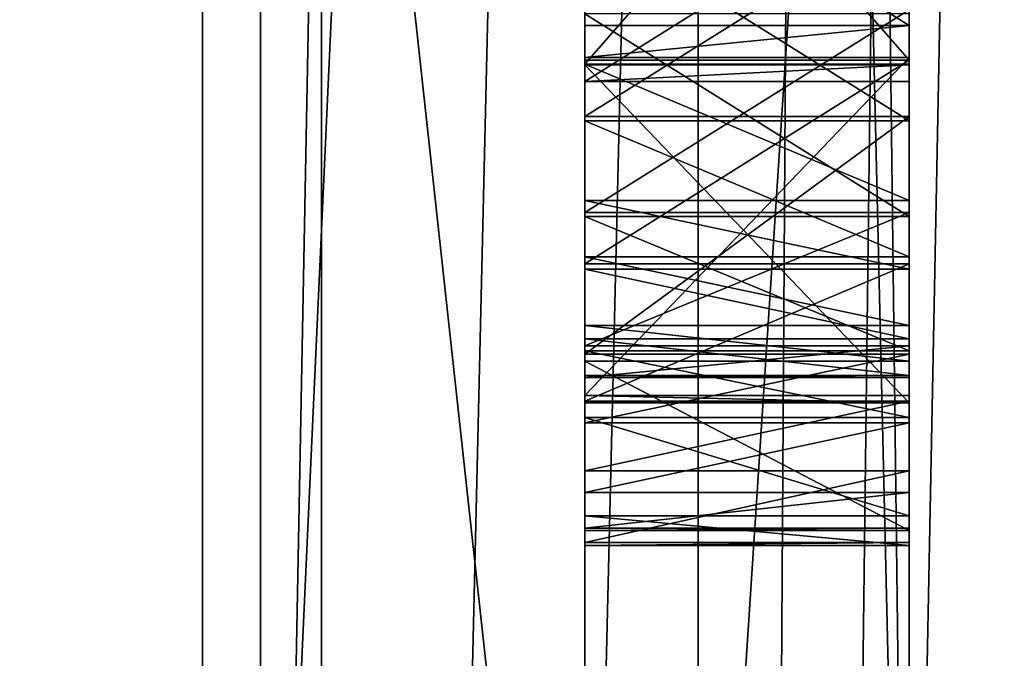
# Model space of a CAD drawing. Header units: millimetres. Extents: x -75 to 0, y -130 to 133.
# Tile 101 of 121: x -31.774 to -31.471, y 40.281 to 40.477. Entities that reach past the tile are written whole.
import ezdxf

# ---------------------------------------------------------------- set-up
doc = ezdxf.new("R2010")
doc.units = ezdxf.units.MM
doc.header["$LTSCALE"] = 65.185185
for name, color, linetype in [('23', 7, 'CONTINUOUS'), ('25', 7, 'CONTINUOUS'), ('267', 7, 'CONTINUOUS'), ('268', 7, 'CONTINUOUS'), ('269', 7, 'CONTINUOUS'), ('270', 7, 'CONTINUOUS'), ('271', 7, 'CONTINUOUS'), ('272', 7, 'CONTINUOUS'), ('273', 7, 'CONTINUOUS'), ('274', 7, 'CONTINUOUS'), ('275', 7, 'CONTINUOUS'), ('276', 7, 'CONTINUOUS'), ('277', 7, 'CONTINUOUS'), ('282', 7, 'CONTINUOUS'), ('283', 7, 'CONTINUOUS'), ('284', 7, 'CONTINUOUS'), ('285', 7, 'CONTINUOUS'), ('286', 7, 'CONTINUOUS'), ('287', 7, 'CONTINUOUS'), ('288', 7, 'CONTINUOUS'), ('289', 7, 'CONTINUOUS'), ('29', 7, 'CONTINUOUS'), ('290', 7, 'CONTINUOUS'), ('291', 7, 'CONTINUOUS'), ('292', 7, 'CONTINUOUS'), ('303', 7, 'CONTINUOUS'), ('304', 7, 'CONTINUOUS'), ('305', 7, 'CONTINUOUS'), ('306', 7, 'CONTINUOUS'), ('307', 7, 'CONTINUOUS'), ('308', 7, 'CONTINUOUS'), ('309', 7, 'CONTINUOUS'), ('31', 7, 'CONTINUOUS'), ('310', 7, 'CONTINUOUS'), ('311', 7, 'CONTINUOUS'), ('321', 7, 'CONTINUOUS'), ('323', 7, 'CONTINUOUS'), ('328', 7, 'CONTINUOUS'), ('329', 7, 'CONTINUOUS'), ('33', 7, 'CONTINUOUS'), ('336', 7, 'CONTINUOUS'), ('34', 7, 'CONTINUOUS'), ('340', 7, 'CONTINUOUS'), ('35', 7, 'CONTINUOUS'), ('36', 7, 'CONTINUOUS'), ('37', 7, 'CONTINUOUS'), ('38', 7, 'CONTINUOUS'), ('39', 7, 'CONTINUOUS'), ('40', 7, 'CONTINUOUS'), ('43', 7, 'CONTINUOUS'), ('44', 7, 'CONTINUOUS'), ('48', 7, 'CONTINUOUS'), ('53', 7, 'CONTINUOUS'), ('54', 7, 'CONTINUOUS'), ('55', 7, 'CONTINUOUS'), ('56', 7, 'CONTINUOUS'), ('57', 7, 'CONTINUOUS'), ('58', 7, 'CONTINUOUS'), ('59', 7, 'CONTINUOUS')]:
    doc.layers.add(name, color=color, linetype=linetype)

msp = doc.modelspace()

# ---------------------------------------------------------------- linework, layer by layer
at = {"layer": '23', "linetype": 'CONTINUOUS'}
for points in [[(-31.5, 45.20629, -19.46579), (-31.5, 40, -20.15), (-31.5, 41.4706, -19.82789), (-31.5, 45.20629, -19.46579)], [(-31.5, 40, 20.15), (-31.5, 45.20628, 19.46579), (-31.5, 41.4706, 19.82789), (-31.5, 40, 20.15)], [(-31.5, 40, -18.5), (-31.5, 44.78957, -17.86926), (-31.5, 41.0462, -18.74853), (-31.5, 40, -18.5)], [(-31.5, 44.78957, 17.86926), (-31.5, 40, 18.5), (-31.5, 41.0462, 18.74853), (-31.5, 44.78957, 17.86926)], [(-31.5, 41.4706, -19.82789), (-31.5, 40, -20.15), (-31.5, 36.04793, -19.48561), (-31.5, 41.4706, -19.82789)], [(-31.5, 36.04793, 19.48561), (-31.5, 40, 20.15), (-31.5, 41.4706, 19.82789), (-31.5, 36.04793, 19.48561)], [(-31.5, 35.98747, -18.34398), (-31.5, 40, -18.5), (-31.5, 41.0462, -18.74853), (-31.5, 35.98747, -18.34398)], [(-31.5, 41.0462, 18.74853), (-31.5, 40, 18.5), (-31.5, 35.98747, 18.34398), (-31.5, 41.0462, 18.74853)]]:
    msp.add_3dface(points, dxfattribs=at)
at = {"layer": '25', "linetype": 'CONTINUOUS'}
for points in [[(-31.3, 40, -20.35), (-31.5, 50.0683, -17.45428), (-31.3, 50.175, -17.62362), (-31.3, 40, -20.35)], [(-31.5, 45.20628, 19.46579), (-31.5, 40, 20.15), (-31.3, 50.175, 17.62362), (-31.5, 45.20628, 19.46579)], [(-31.5, 40, 20.15), (-31.44142, 40, 20.29142), (-31.3, 50.175, 17.62362), (-31.5, 40, 20.15)], [(-31.5, 45.20629, -19.46579), (-31.5, 50.0683, -17.45428), (-31.3, 40, -20.35), (-31.5, 45.20629, -19.46579)], [(-31.5, 40, -20.15), (-31.5, 45.20629, -19.46579), (-31.44142, 40, -20.29142), (-31.5, 40, -20.15)], [(-31.5, 45.20629, -19.46579), (-31.3, 40, -20.35), (-31.44142, 40, -20.29142), (-31.5, 45.20629, -19.46579)]]:
    msp.add_3dface(points, dxfattribs=at)
at = {"layer": '267', "linetype": 'CONTINUOUS'}
for points in [[(-31.5, 40.5099, 16.68265), (-31.5, 40.44742, 16.68448), (-31.6, 40.44742, 16.68448), (-31.5, 40.5099, 16.68265)], [(-31.6, 40.5099, 16.68265), (-31.5, 40.5099, 16.68265), (-31.6, 40.44742, 16.68448), (-31.6, 40.5099, 16.68265)]]:
    msp.add_3dface(points, dxfattribs=at)
at = {"layer": '268', "linetype": 'CONTINUOUS'}
for points in [[(-31.5, 40.44742, 16.68448), (-31.5, 40.37423, 16.67598), (-31.6, 40.37423, 16.67598), (-31.5, 40.44742, 16.68448)], [(-31.6, 40.44742, 16.68448), (-31.5, 40.44742, 16.68448), (-31.6, 40.37423, 16.67598), (-31.6, 40.44742, 16.68448)]]:
    msp.add_3dface(points, dxfattribs=at)
at = {"layer": '269', "linetype": 'CONTINUOUS'}
for points in [[(-31.5, 40.37423, 16.67598), (-31.5, 40.35309, 16.66596), (-31.6, 40.35309, 16.66596), (-31.5, 40.37423, 16.67598)], [(-31.6, 40.37423, 16.67598), (-31.5, 40.37423, 16.67598), (-31.6, 40.35309, 16.66596), (-31.6, 40.37423, 16.67598)]]:
    msp.add_3dface(points, dxfattribs=at)
at = {"layer": '270', "linetype": 'CONTINUOUS'}
for points in [[(-31.5, 40.35309, 16.66596), (-31.5, 40.33164, 16.6453), (-31.6, 40.33164, 16.6453), (-31.5, 40.35309, 16.66596)], [(-31.6, 40.35309, 16.66596), (-31.5, 40.35309, 16.66596), (-31.6, 40.33164, 16.6453), (-31.6, 40.35309, 16.66596)]]:
    msp.add_3dface(points, dxfattribs=at)
at = {"layer": '271', "linetype": 'CONTINUOUS'}
for points in [[(-31.5, 40.33164, 16.6453), (-31.5, 40.32061, 16.62434), (-31.6, 40.32061, 16.62434), (-31.5, 40.33164, 16.6453)], [(-31.6, 40.33164, 16.6453), (-31.5, 40.33164, 16.6453), (-31.6, 40.32061, 16.62434), (-31.6, 40.33164, 16.6453)]]:
    msp.add_3dface(points, dxfattribs=at)
at = {"layer": '272', "linetype": 'CONTINUOUS'}
for points in [[(-31.5, 40.32061, 16.62434), (-31.5, 40.31998, 16.60307), (-31.6, 40.31998, 16.60307), (-31.5, 40.32061, 16.62434)], [(-31.6, 40.32061, 16.62434), (-31.5, 40.32061, 16.62434), (-31.6, 40.31998, 16.60307), (-31.6, 40.32061, 16.62434)]]:
    msp.add_3dface(points, dxfattribs=at)
at = {"layer": '273', "linetype": 'CONTINUOUS'}
for points in [[(-31.5, 40.31998, 16.60307), (-31.5, 40.37205, 16.60155), (-31.6, 40.37205, 16.60155), (-31.5, 40.31998, 16.60307)], [(-31.6, 40.31998, 16.60307), (-31.5, 40.31998, 16.60307), (-31.6, 40.37205, 16.60155), (-31.6, 40.31998, 16.60307)]]:
    msp.add_3dface(points, dxfattribs=at)
at = {"layer": '274', "linetype": 'CONTINUOUS'}
for points in [[(-31.5, 40.37205, 16.60155), (-31.5, 40.38308, 16.62251), (-31.6, 40.38308, 16.62251), (-31.5, 40.37205, 16.60155)], [(-31.6, 40.37205, 16.60155), (-31.5, 40.37205, 16.60155), (-31.6, 40.38308, 16.62251), (-31.6, 40.37205, 16.60155)]]:
    msp.add_3dface(points, dxfattribs=at)
at = {"layer": '275', "linetype": 'CONTINUOUS'}
for points in [[(-31.5, 40.38308, 16.62251), (-31.5, 40.40422, 16.63253), (-31.6, 40.40422, 16.63253), (-31.5, 40.38308, 16.62251)], [(-31.6, 40.38308, 16.62251), (-31.5, 40.38308, 16.62251), (-31.6, 40.40422, 16.63253), (-31.6, 40.38308, 16.62251)]]:
    msp.add_3dface(points, dxfattribs=at)
at = {"layer": '276', "linetype": 'CONTINUOUS'}
for points in [[(-31.5, 40.40422, 16.63253), (-31.5, 40.44618, 16.64194), (-31.6, 40.44618, 16.64194), (-31.5, 40.40422, 16.63253)], [(-31.6, 40.40422, 16.63253), (-31.5, 40.40422, 16.63253), (-31.6, 40.44618, 16.64194), (-31.6, 40.40422, 16.63253)]]:
    msp.add_3dface(points, dxfattribs=at)
at = {"layer": '277', "linetype": 'CONTINUOUS'}
for points in [[(-31.5, 40.44618, 16.64194), (-31.5, 40.50865, 16.64011), (-31.6, 40.50865, 16.64011), (-31.5, 40.44618, 16.64194)], [(-31.6, 40.44618, 16.64194), (-31.5, 40.44618, 16.64194), (-31.6, 40.50865, 16.64011), (-31.6, 40.44618, 16.64194)]]:
    msp.add_3dface(points, dxfattribs=at)
at = {"layer": '282', "linetype": 'CONTINUOUS'}
for points in [[(-31.5, 40.57935, 16.56354), (-31.5, 40.46482, 16.5669), (-31.6, 40.57935, 16.56354), (-31.5, 40.57935, 16.56354)], [(-31.6, 40.57935, 16.56354), (-31.5, 40.46482, 16.5669), (-31.6, 40.46482, 16.5669), (-31.6, 40.57935, 16.56354)]]:
    msp.add_3dface(points, dxfattribs=at)
at = {"layer": '283', "linetype": 'CONTINUOUS'}
for points in [[(-31.5, 40.46482, 16.5669), (-31.5, 40.40204, 16.5581), (-31.6, 40.40204, 16.5581), (-31.5, 40.46482, 16.5669)], [(-31.6, 40.46482, 16.5669), (-31.5, 40.46482, 16.5669), (-31.6, 40.40204, 16.5581), (-31.6, 40.46482, 16.5669)]]:
    msp.add_3dface(points, dxfattribs=at)
at = {"layer": '284', "linetype": 'CONTINUOUS'}
for points in [[(-31.5, 40.40204, 16.5581), (-31.5, 40.35976, 16.53805), (-31.6, 40.35976, 16.53805), (-31.5, 40.40204, 16.5581)], [(-31.6, 40.40204, 16.5581), (-31.5, 40.40204, 16.5581), (-31.6, 40.35976, 16.53805), (-31.6, 40.40204, 16.5581)]]:
    msp.add_3dface(points, dxfattribs=at)
at = {"layer": '285', "linetype": 'CONTINUOUS'}
for points in [[(-31.5, 40.35976, 16.53805), (-31.5, 40.33832, 16.51739), (-31.6, 40.33832, 16.51739), (-31.5, 40.35976, 16.53805)], [(-31.6, 40.35976, 16.53805), (-31.5, 40.35976, 16.53805), (-31.6, 40.33832, 16.51739), (-31.6, 40.35976, 16.53805)]]:
    msp.add_3dface(points, dxfattribs=at)
at = {"layer": '286', "linetype": 'CONTINUOUS'}
for points in [[(-31.5, 40.33832, 16.51739), (-31.5, 40.31624, 16.47547), (-31.6, 40.31624, 16.47547), (-31.5, 40.33832, 16.51739)], [(-31.6, 40.33832, 16.51739), (-31.5, 40.33832, 16.51739), (-31.6, 40.31624, 16.47547), (-31.6, 40.33832, 16.51739)]]:
    msp.add_3dface(points, dxfattribs=at)
at = {"layer": '287', "linetype": 'CONTINUOUS'}
for points in [[(-31.5, 40.31624, 16.47547), (-31.5, 40.31531, 16.44357), (-31.6, 40.31531, 16.44357), (-31.5, 40.31624, 16.47547)], [(-31.6, 40.31624, 16.47547), (-31.5, 40.31624, 16.47547), (-31.6, 40.31531, 16.44357), (-31.6, 40.31624, 16.47547)]]:
    msp.add_3dface(points, dxfattribs=at)
at = {"layer": '288', "linetype": 'CONTINUOUS'}
for points in [[(-31.5, 40.31531, 16.44357), (-31.5, 40.32447, 16.40073), (-31.6, 40.32447, 16.40073), (-31.5, 40.31531, 16.44357)], [(-31.6, 40.31531, 16.44357), (-31.5, 40.31531, 16.44357), (-31.6, 40.32447, 16.40073), (-31.6, 40.31531, 16.44357)]]:
    msp.add_3dface(points, dxfattribs=at)
at = {"layer": '289', "linetype": 'CONTINUOUS'}
for points in [[(-31.5, 40.32447, 16.40073), (-31.5, 40.35478, 16.36791), (-31.6, 40.35478, 16.36791), (-31.5, 40.32447, 16.40073)], [(-31.6, 40.32447, 16.40073), (-31.5, 40.32447, 16.40073), (-31.6, 40.35478, 16.36791), (-31.6, 40.32447, 16.40073)]]:
    msp.add_3dface(points, dxfattribs=at)
at = {"layer": '29', "linetype": 'CONTINUOUS'}
for points in [[(-31.5, 44.78957, -17.86926), (-31.5, 40, -18.5), (-30.79999, 44.60966, -17.19276), (-31.5, 44.78957, -17.86926)], [(-31.5, 40, 18.5), (-31.5, 44.78957, 17.86926), (-30.8, 40, 17.8), (-31.5, 40, 18.5)], [(-31.5, 44.78957, 17.86926), (-30.79999, 44.60965, 17.19276), (-30.8, 40, 17.8), (-31.5, 44.78957, 17.86926)], [(-31.5, 40, -18.5), (-30.8, 40, -17.8), (-30.79999, 44.60966, -17.19276), (-31.5, 40, -18.5)]]:
    msp.add_3dface(points, dxfattribs=at)
at = {"layer": '290', "linetype": 'CONTINUOUS'}
for points in [[(-31.5, 40.35478, 16.36791), (-31.5, 40.37529, 16.35667), (-31.6, 40.37529, 16.35667), (-31.5, 40.35478, 16.36791)], [(-31.6, 40.35478, 16.36791), (-31.5, 40.35478, 16.36791), (-31.6, 40.37529, 16.35667), (-31.6, 40.35478, 16.36791)]]:
    msp.add_3dface(points, dxfattribs=at)
at = {"layer": '291', "linetype": 'CONTINUOUS'}
for points in [[(-31.5, 40.37529, 16.35667), (-31.5, 40.41662, 16.34481), (-31.6, 40.41662, 16.34481), (-31.5, 40.37529, 16.35667)], [(-31.6, 40.37529, 16.35667), (-31.5, 40.37529, 16.35667), (-31.6, 40.41662, 16.34481), (-31.6, 40.37529, 16.35667)]]:
    msp.add_3dface(points, dxfattribs=at)
at = {"layer": '292', "linetype": 'CONTINUOUS'}
for points in [[(-31.5, 40.41662, 16.34481), (-31.5, 40.4791, 16.34298), (-31.6, 40.4791, 16.34298), (-31.5, 40.41662, 16.34481)], [(-31.6, 40.41662, 16.34481), (-31.5, 40.41662, 16.34481), (-31.6, 40.4791, 16.34298), (-31.6, 40.41662, 16.34481)]]:
    msp.add_3dface(points, dxfattribs=at)
at = {"layer": '303', "linetype": 'CONTINUOUS'}
for points in [[(-31.6, 40.48035, 16.38551), (-31.5, 40.48035, 16.38551), (-31.6, 40.41787, 16.38735), (-31.6, 40.48035, 16.38551)], [(-31.6, 40.41787, 16.38735), (-31.5, 40.48035, 16.38551), (-31.5, 40.41787, 16.38735), (-31.6, 40.41787, 16.38735)]]:
    msp.add_3dface(points, dxfattribs=at)
at = {"layer": '304', "linetype": 'CONTINUOUS'}
for points in [[(-31.6, 40.41787, 16.38735), (-31.5, 40.41787, 16.38735), (-31.6, 40.37685, 16.40983), (-31.6, 40.41787, 16.38735)], [(-31.6, 40.37685, 16.40983), (-31.5, 40.41787, 16.38735), (-31.5, 40.37685, 16.40983), (-31.6, 40.37685, 16.40983)]]:
    msp.add_3dface(points, dxfattribs=at)
at = {"layer": '305', "linetype": 'CONTINUOUS'}
for points in [[(-31.6, 40.37685, 16.40983), (-31.5, 40.37685, 16.40983), (-31.6, 40.36706, 16.43141), (-31.6, 40.37685, 16.40983)], [(-31.6, 40.36706, 16.43141), (-31.5, 40.37685, 16.40983), (-31.5, 40.36706, 16.43141), (-31.6, 40.36706, 16.43141)]]:
    msp.add_3dface(points, dxfattribs=at)
at = {"layer": '306', "linetype": 'CONTINUOUS'}
for points in [[(-31.6, 40.36706, 16.43141), (-31.5, 40.36706, 16.43141), (-31.6, 40.36768, 16.45267), (-31.6, 40.36706, 16.43141)], [(-31.6, 40.36768, 16.45267), (-31.5, 40.36706, 16.43141), (-31.5, 40.36768, 16.45267), (-31.6, 40.36768, 16.45267)]]:
    msp.add_3dface(points, dxfattribs=at)
at = {"layer": '307', "linetype": 'CONTINUOUS'}
for points in [[(-31.6, 40.36768, 16.45267), (-31.5, 40.36768, 16.45267), (-31.6, 40.37903, 16.48427), (-31.6, 40.36768, 16.45267)], [(-31.6, 40.37903, 16.48427), (-31.5, 40.36768, 16.45267), (-31.5, 40.37903, 16.48427), (-31.6, 40.37903, 16.48427)]]:
    msp.add_3dface(points, dxfattribs=at)
at = {"layer": '308', "linetype": 'CONTINUOUS'}
for points in [[(-31.6, 40.37903, 16.48427), (-31.5, 40.37903, 16.48427), (-31.6, 40.40048, 16.50493), (-31.6, 40.37903, 16.48427)], [(-31.6, 40.40048, 16.50493), (-31.5, 40.37903, 16.48427), (-31.5, 40.40048, 16.50493), (-31.6, 40.40048, 16.50493)]]:
    msp.add_3dface(points, dxfattribs=at)
at = {"layer": '309', "linetype": 'CONTINUOUS'}
for points in [[(-31.6, 40.40048, 16.50493), (-31.5, 40.40048, 16.50493), (-31.6, 40.42161, 16.51495), (-31.6, 40.40048, 16.50493)], [(-31.6, 40.42161, 16.51495), (-31.5, 40.40048, 16.50493), (-31.5, 40.42161, 16.51495), (-31.6, 40.42161, 16.51495)]]:
    msp.add_3dface(points, dxfattribs=at)
at = {"layer": '31', "linetype": 'CONTINUOUS'}
for points in [[(-41.5, 40, -16.77051), (-41.5, 48.38539, -14.52362), (-31.71787, 48.56057, -18.1655), (-41.5, 40, -16.77051)], [(-31.71787, 38.74756, -20.04246), (-41.5, 40, -16.77051), (-31.71787, 48.56057, -18.1655), (-31.71787, 38.74756, -20.04246)]]:
    msp.add_3dface(points, dxfattribs=at)
at = {"layer": '310', "linetype": 'CONTINUOUS'}
for points in [[(-31.6, 40.42161, 16.51495), (-31.5, 40.42161, 16.51495), (-31.6, 40.46357, 16.52436), (-31.6, 40.42161, 16.51495)], [(-31.6, 40.46357, 16.52436), (-31.5, 40.42161, 16.51495), (-31.5, 40.46357, 16.52436), (-31.6, 40.46357, 16.52436)]]:
    msp.add_3dface(points, dxfattribs=at)
at = {"layer": '311', "linetype": 'CONTINUOUS'}
for points in [[(-31.5, 40.57811, 16.52101), (-31.6, 40.57811, 16.52101), (-31.6, 40.46357, 16.52436), (-31.5, 40.57811, 16.52101)], [(-31.5, 40.57811, 16.52101), (-31.6, 40.46357, 16.52436), (-31.5, 40.46357, 16.52436), (-31.5, 40.57811, 16.52101)]]:
    msp.add_3dface(points, dxfattribs=at)
at = {"layer": '321', "linetype": 'CONTINUOUS'}
for points in [[(-32.45359, 47.8134, -13.5332), (-32.45359, 40, -15.62679), (-31.6, 48.05981, -13.96), (-32.45359, 47.8134, -13.5332)], [(-31.6, 48.05981, -13.96), (-32.45359, 40, -15.62679), (-31.6, 40, -16.11962), (-31.6, 48.05981, -13.96)]]:
    msp.add_3dface(points, dxfattribs=at)
at = {"layer": '323', "linetype": 'CONTINUOUS'}
for points in [[(-31.6, 40, 16.11962), (-32.45359, 47.8134, 13.5332), (-31.6, 48.05981, 13.96), (-31.6, 40, 16.11962)], [(-32.45359, 40, 15.62679), (-32.45359, 47.8134, 13.5332), (-31.6, 40, 16.11962), (-32.45359, 40, 15.62679)]]:
    msp.add_3dface(points, dxfattribs=at)
at = {"layer": '328', "linetype": 'CONTINUOUS'}
for points in [[(-31.5, 44.21836, -15.73726), (-31.6, 48.05981, -13.96), (-31.6, 40, -16.11962), (-31.5, 44.21836, -15.73726)], [(-31.5, 40, -16.29282), (-31.5, 44.21836, -15.73726), (-31.6, 40, -16.11962), (-31.5, 40, -16.29282)]]:
    msp.add_3dface(points, dxfattribs=at)
at = {"layer": '329', "linetype": 'CONTINUOUS'}
for points in [[(-31.5, 44.21836, 15.73726), (-31.5, 40, 16.29282), (-31.6, 48.05981, 13.96), (-31.5, 44.21836, 15.73726)], [(-31.5, 40, 16.29282), (-31.6, 40, 16.11962), (-31.6, 48.05981, 13.96), (-31.5, 40, 16.29282)]]:
    msp.add_3dface(points, dxfattribs=at)
at = {"layer": '33', "linetype": 'CONTINUOUS'}
for points in [[(-41.5, 48.38539, 14.52362), (-41.5, 40, 16.77051), (-31.71787, 48.56057, 18.1655), (-41.5, 48.38539, 14.52362)], [(-31.71787, 48.56057, 18.1655), (-41.5, 40, 16.77051), (-31.71787, 38.74756, 20.04246), (-31.71787, 48.56057, 18.1655)]]:
    msp.add_3dface(points, dxfattribs=at)
at = {"layer": '336', "linetype": 'CONTINUOUS'}
for points in [[(-31.5, 40.57624, 16.4572), (-31.5, 40.57811, 16.52101), (-31.5, 40.46357, 16.52436), (-31.5, 40.57624, 16.4572)], [(-31.5, 40.5652, 16.43624), (-31.5, 40.57624, 16.4572), (-31.5, 40.46357, 16.52436), (-31.5, 40.5652, 16.43624)], [(-31.5, 40.53303, 16.40526), (-31.5, 40.5652, 16.43624), (-31.5, 40.46357, 16.52436), (-31.5, 40.53303, 16.40526)], [(-31.5, 40.48035, 16.38551), (-31.5, 40.53303, 16.40526), (-31.5, 40.46357, 16.52436), (-31.5, 40.48035, 16.38551)], [(-31.5, 40.41787, 16.38735), (-31.5, 40.48035, 16.38551), (-31.5, 40.42161, 16.51495), (-31.5, 40.41787, 16.38735)], [(-31.5, 40.42161, 16.51495), (-31.5, 40.48035, 16.38551), (-31.5, 40.46357, 16.52436), (-31.5, 40.42161, 16.51495)], [(-31.5, 40.40048, 16.50493), (-31.5, 40.41787, 16.38735), (-31.5, 40.42161, 16.51495), (-31.5, 40.40048, 16.50493)], [(-31.5, 40.37685, 16.40983), (-31.5, 40.41787, 16.38735), (-31.5, 40.37903, 16.48427), (-31.5, 40.37685, 16.40983)], [(-31.5, 40.37903, 16.48427), (-31.5, 40.41787, 16.38735), (-31.5, 40.40048, 16.50493), (-31.5, 40.37903, 16.48427)], [(-31.5, 40.36768, 16.45267), (-31.5, 40.37685, 16.40983), (-31.5, 40.37903, 16.48427), (-31.5, 40.36768, 16.45267)], [(-31.5, 40.36706, 16.43141), (-31.5, 40.37685, 16.40983), (-31.5, 40.36768, 16.45267), (-31.5, 40.36706, 16.43141)]]:
    msp.add_3dface(points, dxfattribs=at)
at = {"layer": '34', "linetype": 'CONTINUOUS'}
for points in [[(-36.61021, 40, -17.48848), (-31.68118, 47.24209, -17.10894), (-36.61021, 48.74424, -15.14547), (-36.61021, 40, -17.48848)], [(-31.68118, 38.28613, -18.49936), (-31.68118, 47.24209, -17.10894), (-36.61021, 40, -17.48848), (-31.68118, 38.28613, -18.49936)]]:
    msp.add_3dface(points, dxfattribs=at)
at = {"layer": '340', "linetype": 'CONTINUOUS'}
for points in [[(-31.6, 40.60267, 16.648), (-31.6, 40.57206, 16.67018), (-31.6, 40.35309, 16.66596), (-31.6, 40.60267, 16.648)], [(-31.6, 40.60267, 16.648), (-31.6, 40.35309, 16.66596), (-31.6, 40.33164, 16.6453), (-31.6, 40.60267, 16.648)], [(-31.6, 40.60267, 16.648), (-31.6, 40.33164, 16.6453), (-31.6, 40.44618, 16.64194), (-31.6, 40.60267, 16.648)], [(-31.6, 40.60267, 16.648), (-31.6, 40.44618, 16.64194), (-31.6, 40.50865, 16.64011), (-31.6, 40.60267, 16.648)], [(-31.6, 40.57935, 16.56354), (-31.6, 40.46482, 16.5669), (-31.6, 40.40204, 16.5581), (-31.6, 40.57935, 16.56354)], [(-31.6, 40.57935, 16.56354), (-31.6, 40.40204, 16.5581), (-31.6, 40.35976, 16.53805), (-31.6, 40.57935, 16.56354)], [(-31.6, 40.57935, 16.56354), (-31.6, 40.35976, 16.53805), (-31.6, 40.46357, 16.52436), (-31.6, 40.57935, 16.56354)], [(-31.6, 40.57811, 16.52101), (-31.6, 40.57935, 16.56354), (-31.6, 40.46357, 16.52436), (-31.6, 40.57811, 16.52101)], [(-31.6, 40.57206, 16.67018), (-31.6, 40.5099, 16.68265), (-31.6, 40.37423, 16.67598), (-31.6, 40.57206, 16.67018)], [(-31.6, 40.57206, 16.67018), (-31.6, 40.37423, 16.67598), (-31.6, 40.35309, 16.66596), (-31.6, 40.57206, 16.67018)], [(-31.6, 40.35478, 16.36791), (-31.6, 40.37529, 16.35667), (-31.6, 40.56333, 16.37244), (-31.6, 40.35478, 16.36791)], [(-31.6, 40.35478, 16.36791), (-31.6, 40.56333, 16.37244), (-31.6, 40.48035, 16.38551), (-31.6, 40.35478, 16.36791)], [(-31.6, 40.37529, 16.35667), (-31.6, 40.53147, 16.35209), (-31.6, 40.56333, 16.37244), (-31.6, 40.37529, 16.35667)], [(-31.6, 40.37529, 16.35667), (-31.6, 40.41662, 16.34481), (-31.6, 40.53147, 16.35209), (-31.6, 40.37529, 16.35667)], [(-31.6, 40.41662, 16.34481), (-31.6, 40.4791, 16.34298), (-31.6, 40.53147, 16.35209), (-31.6, 40.41662, 16.34481)], [(-31.6, 40.5099, 16.68265), (-31.6, 40.44742, 16.68448), (-31.6, 40.37423, 16.67598), (-31.6, 40.5099, 16.68265)], [(-31.6, 40.35478, 16.36791), (-31.6, 40.48035, 16.38551), (-31.6, 40.41787, 16.38735), (-31.6, 40.35478, 16.36791)], [(-31.6, 40.35976, 16.53805), (-31.6, 40.33832, 16.51739), (-31.6, 40.46357, 16.52436), (-31.6, 40.35976, 16.53805)], [(-31.6, 40.33832, 16.51739), (-31.6, 40.42161, 16.51495), (-31.6, 40.46357, 16.52436), (-31.6, 40.33832, 16.51739)], [(-31.6, 40.33164, 16.6453), (-31.6, 40.32061, 16.62434), (-31.6, 40.44618, 16.64194), (-31.6, 40.33164, 16.6453)], [(-31.6, 40.32061, 16.62434), (-31.6, 40.40422, 16.63253), (-31.6, 40.44618, 16.64194), (-31.6, 40.32061, 16.62434)], [(-31.6, 40.33832, 16.51739), (-31.6, 40.31624, 16.47547), (-31.6, 40.42161, 16.51495), (-31.6, 40.33832, 16.51739)], [(-31.6, 40.31624, 16.47547), (-31.6, 40.40048, 16.50493), (-31.6, 40.42161, 16.51495), (-31.6, 40.31624, 16.47547)], [(-31.6, 40.32447, 16.40073), (-31.6, 40.35478, 16.36791), (-31.6, 40.41787, 16.38735), (-31.6, 40.32447, 16.40073)], [(-31.6, 40.32447, 16.40073), (-31.6, 40.41787, 16.38735), (-31.6, 40.37685, 16.40983), (-31.6, 40.32447, 16.40073)], [(-31.6, 40.32061, 16.62434), (-31.6, 40.38308, 16.62251), (-31.6, 40.40422, 16.63253), (-31.6, 40.32061, 16.62434)], [(-31.6, 40.31624, 16.47547), (-31.6, 40.37903, 16.48427), (-31.6, 40.40048, 16.50493), (-31.6, 40.31624, 16.47547)], [(-31.6, 40.32061, 16.62434), (-31.6, 40.31998, 16.60307), (-31.6, 40.38308, 16.62251), (-31.6, 40.32061, 16.62434)], [(-31.6, 40.31998, 16.60307), (-31.6, 40.37205, 16.60155), (-31.6, 40.38308, 16.62251), (-31.6, 40.31998, 16.60307)], [(-31.6, 40.31624, 16.47547), (-31.6, 40.36768, 16.45267), (-31.6, 40.37903, 16.48427), (-31.6, 40.31624, 16.47547)], [(-31.6, 40.32447, 16.40073), (-31.6, 40.37685, 16.40983), (-31.6, 40.36706, 16.43141), (-31.6, 40.32447, 16.40073)], [(-31.6, 40.31624, 16.47547), (-31.6, 40.31531, 16.44357), (-31.6, 40.36768, 16.45267), (-31.6, 40.31624, 16.47547)], [(-31.6, 40.31531, 16.44357), (-31.6, 40.36706, 16.43141), (-31.6, 40.36768, 16.45267), (-31.6, 40.31531, 16.44357)], [(-31.6, 40.31531, 16.44357), (-31.6, 40.32447, 16.40073), (-31.6, 40.36706, 16.43141), (-31.6, 40.31531, 16.44357)]]:
    msp.add_3dface(points, dxfattribs=at)
at = {"layer": '35', "linetype": 'CONTINUOUS'}
for points in [[(-31.7, 48.55, -14.80903), (-31.7, 40, -17.1), (-36.5433, 48.55, -14.80903), (-31.7, 48.55, -14.80903)], [(-36.5433, 48.55, -14.80903), (-31.7, 40, -17.1), (-36.5433, 40, -17.1), (-36.5433, 48.55, -14.80903)]]:
    msp.add_3dface(points, dxfattribs=at)
at = {"layer": '36', "linetype": 'CONTINUOUS'}
for points in [[(-31.5, 44.37557, 16.32374), (-31.5, 40, 16.9), (-31.5, 44.21836, 15.73726), (-31.5, 44.37557, 16.32374)], [(-31.5, 44.21836, 15.73726), (-31.5, 40, 16.9), (-31.5, 40.57206, 16.67018), (-31.5, 44.21836, 15.73726)], [(-31.5, 40, 16.29282), (-31.5, 44.21836, 15.73726), (-31.5, 40.01042, 16.35002), (-31.5, 40, 16.29282)], [(-31.5, 40.01042, 16.35002), (-31.5, 44.21836, 15.73726), (-31.5, 40.0625, 16.3499), (-31.5, 40.01042, 16.35002)], [(-31.5, 40.0625, 16.3499), (-31.5, 44.21836, 15.73726), (-31.5, 40.17708, 16.34965), (-31.5, 40.0625, 16.3499)], [(-31.5, 40.17708, 16.34965), (-31.5, 44.21836, 15.73726), (-31.5, 40.22917, 16.34953), (-31.5, 40.17708, 16.34965)], [(-31.5, 40.22917, 16.34953), (-31.5, 44.21836, 15.73726), (-31.5, 40.41662, 16.34481), (-31.5, 40.22917, 16.34953)], [(-31.5, 40.41662, 16.34481), (-31.5, 44.21836, 15.73726), (-31.5, 40.4791, 16.34298), (-31.5, 40.41662, 16.34481)], [(-31.5, 44.21836, -15.73726), (-31.5, 40, -16.29282), (-31.5, 40.52075, -16.34176), (-31.5, 44.21836, -15.73726)], [(-31.5, 40, -16.9), (-31.5, 42.20668, -16.75531), (-31.5, 40.53795, -16.84146), (-31.5, 40, -16.9)], [(-31.5, 40.57935, 16.56354), (-31.5, 40.50865, 16.64011), (-31.5, 40.46482, 16.5669), (-31.5, 40.57935, 16.56354)], [(-31.5, 40.57206, 16.67018), (-31.5, 40, 16.9), (-31.5, 40.5099, 16.68265), (-31.5, 40.57206, 16.67018)], [(-31.5, 40, -16.9), (-31.5, 40.53795, -16.84146), (-31.5, 40.47548, -16.84361), (-31.5, 40, -16.9)], [(-31.5, 40.52075, -16.34176), (-31.5, 40, -16.29282), (-31.5, 40.45828, -16.34391), (-31.5, 40.52075, -16.34176)], [(-31.5, 40.5099, 16.68265), (-31.5, 40, 16.9), (-31.5, 40.44742, 16.68448), (-31.5, 40.5099, 16.68265)], [(-31.5, 40.50865, 16.64011), (-31.5, 40.44618, 16.64194), (-31.5, 40.46482, 16.5669), (-31.5, 40.50865, 16.64011)], [(-31.5, 40, -16.9), (-31.5, 40.47548, -16.84361), (-31.5, 40.10671, -16.84967), (-31.5, 40, -16.9)], [(-31.5, 40.4656, -16.55655), (-31.5, 40.3615, -16.56013), (-31.5, 40.47548, -16.84361), (-31.5, 40.4656, -16.55655)], [(-31.5, 40.47548, -16.84361), (-31.5, 40.3615, -16.56013), (-31.5, 40.27229, -16.63606), (-31.5, 40.47548, -16.84361)], [(-31.5, 40.10671, -16.84967), (-31.5, 40.47548, -16.84361), (-31.5, 40.15874, -16.83877), (-31.5, 40.10671, -16.84967)], [(-31.5, 40.15874, -16.83877), (-31.5, 40.47548, -16.84361), (-31.5, 40.21066, -16.80659), (-31.5, 40.15874, -16.83877)], [(-31.5, 40.21066, -16.80659), (-31.5, 40.47548, -16.84361), (-31.5, 40.2417, -16.76388), (-31.5, 40.21066, -16.80659)], [(-31.5, 40.2417, -16.76388), (-31.5, 40.47548, -16.84361), (-31.5, 40.26226, -16.71058), (-31.5, 40.2417, -16.76388)], [(-31.5, 40.26226, -16.71058), (-31.5, 40.47548, -16.84361), (-31.5, 40.27229, -16.63606), (-31.5, 40.26226, -16.71058)], [(-31.5, 40.44618, 16.64194), (-31.5, 40.40422, 16.63253), (-31.5, 40.46482, 16.5669), (-31.5, 40.44618, 16.64194)], [(-31.5, 40.46482, 16.5669), (-31.5, 40.40422, 16.63253), (-31.5, 40.40204, 16.5581), (-31.5, 40.46482, 16.5669)], [(-31.5, 40.46341, -16.49276), (-31.5, 40.45828, -16.34391), (-31.5, 40.3593, -16.49634), (-31.5, 40.46341, -16.49276)], [(-31.5, 40.45828, -16.34391), (-31.5, 40, -16.29282), (-31.5, 40.1563, -16.36005), (-31.5, 40.45828, -16.34391)], [(-31.5, 40.3593, -16.49634), (-31.5, 40.45828, -16.34391), (-31.5, 40.20855, -16.3917), (-31.5, 40.3593, -16.49634)], [(-31.5, 40.20855, -16.3917), (-31.5, 40.45828, -16.34391), (-31.5, 40.1563, -16.36005), (-31.5, 40.20855, -16.3917)], [(-31.5, 40.44742, 16.68448), (-31.5, 40, 16.9), (-31.5, 40.37423, 16.67598), (-31.5, 40.44742, 16.68448)], [(-31.5, 40.37529, 16.35667), (-31.5, 40.22917, 16.34953), (-31.5, 40.41662, 16.34481), (-31.5, 40.37529, 16.35667)], [(-31.5, 40.40422, 16.63253), (-31.5, 40.38308, 16.62251), (-31.5, 40.40204, 16.5581), (-31.5, 40.40422, 16.63253)], [(-31.5, 40.38308, 16.62251), (-31.5, 40.37205, 16.60155), (-31.5, 40.40204, 16.5581), (-31.5, 40.38308, 16.62251)], [(-31.5, 40.40204, 16.5581), (-31.5, 40.37205, 16.60155), (-31.5, 40.35976, 16.53805), (-31.5, 40.40204, 16.5581)], [(-31.5, 40.35478, 16.36791), (-31.5, 40.22917, 16.34953), (-31.5, 40.37529, 16.35667), (-31.5, 40.35478, 16.36791)], [(-31.5, 40.37423, 16.67598), (-31.5, 40, 16.9), (-31.5, 40.35309, 16.66596), (-31.5, 40.37423, 16.67598)], [(-31.5, 40.37205, 16.60155), (-31.5, 40.31998, 16.60307), (-31.5, 40.35976, 16.53805), (-31.5, 40.37205, 16.60155)], [(-31.5, 40.3615, -16.56013), (-31.5, 40.3593, -16.49634), (-31.5, 40.27229, -16.63606), (-31.5, 40.3615, -16.56013)], [(-31.5, 40.35976, 16.53805), (-31.5, 40.31998, 16.60307), (-31.5, 40.33832, 16.51739), (-31.5, 40.35976, 16.53805)], [(-31.5, 40.27229, -16.63606), (-31.5, 40.3593, -16.49634), (-31.5, 40.27191, -16.5616), (-31.5, 40.27229, -16.63606)], [(-31.5, 40.27191, -16.5616), (-31.5, 40.3593, -16.49634), (-31.5, 40.26112, -16.48718), (-31.5, 40.27191, -16.5616)], [(-31.5, 40.26112, -16.48718), (-31.5, 40.3593, -16.49634), (-31.5, 40.24001, -16.4341), (-31.5, 40.26112, -16.48718)], [(-31.5, 40.24001, -16.4341), (-31.5, 40.3593, -16.49634), (-31.5, 40.20855, -16.3917), (-31.5, 40.24001, -16.4341)], [(-31.5, 40.32447, 16.40073), (-31.5, 40.22917, 16.34953), (-31.5, 40.35478, 16.36791), (-31.5, 40.32447, 16.40073)], [(-31.5, 40.35309, 16.66596), (-31.5, 40, 16.9), (-31.5, 40.33164, 16.6453), (-31.5, 40.35309, 16.66596)], [(-31.5, 40.33832, 16.51739), (-31.5, 40.31998, 16.60307), (-31.5, 40.31624, 16.47547), (-31.5, 40.33832, 16.51739)], [(-31.5, 40.33164, 16.6453), (-31.5, 40, 16.9), (-31.5, 40.32061, 16.62434), (-31.5, 40.33164, 16.6453)], [(-31.5, 40.22974, 16.60485), (-31.5, 40.22917, 16.34953), (-31.5, 40.32447, 16.40073), (-31.5, 40.22974, 16.60485)], [(-31.5, 40.31531, 16.44357), (-31.5, 40.22974, 16.60485), (-31.5, 40.32447, 16.40073), (-31.5, 40.31531, 16.44357)], [(-31.5, 40.32061, 16.62434), (-31.5, 40, 16.9), (-31.5, 40.31998, 16.60307), (-31.5, 40.32061, 16.62434)], [(-31.5, 40, 16.9), (-31.5, 40.20902, 16.65809), (-31.5, 40.31998, 16.60307), (-31.5, 40, 16.9)], [(-31.5, 40.31998, 16.60307), (-31.5, 40.20902, 16.65809), (-31.5, 40.31624, 16.47547), (-31.5, 40.31998, 16.60307)], [(-31.5, 40.31624, 16.47547), (-31.5, 40.20902, 16.65809), (-31.5, 40.31531, 16.44357), (-31.5, 40.31624, 16.47547)], [(-31.5, 40.20902, 16.65809), (-31.5, 40.22974, 16.60485), (-31.5, 40.31531, 16.44357), (-31.5, 40.20902, 16.65809)]]:
    msp.add_3dface(points, dxfattribs=at)
at = {"layer": '37', "linetype": 'CONTINUOUS'}
for points in [[(-36.61021, 40, 17.48848), (-36.61021, 48.74424, 15.14547), (-31.68118, 47.24209, 17.10894), (-36.61021, 40, 17.48848)], [(-31.68118, 38.28613, 18.49936), (-36.61021, 40, 17.48848), (-31.68118, 47.24209, 17.10894), (-31.68118, 38.28613, 18.49936)]]:
    msp.add_3dface(points, dxfattribs=at)
at = {"layer": '38', "linetype": 'CONTINUOUS'}
for points in [[(-31.7, 40, 17.1), (-31.7, 48.55, 14.80903), (-36.5433, 40, 17.1), (-31.7, 40, 17.1)], [(-36.5433, 40, 17.1), (-31.7, 48.55, 14.80903), (-36.5433, 48.55, 14.80903), (-36.5433, 40, 17.1)]]:
    msp.add_3dface(points, dxfattribs=at)
at = {"layer": '39', "linetype": 'CONTINUOUS'}
for points in [[(-31.71787, 38.74756, -20.04246), (-31.71787, 48.56057, -18.1655), (-31.56504, 46.84497, -18.82406), (-31.71787, 38.74756, -20.04246)], [(-31.71787, 48.56057, 18.1655), (-31.71787, 38.74756, 20.04246), (-31.56504, 46.84497, 18.82406), (-31.71787, 48.56057, 18.1655)], [(-31.71787, 38.74756, -20.04246), (-31.56504, 46.84497, -18.82406), (-31.56504, 36.02691, -19.63195), (-31.71787, 38.74756, -20.04246)], [(-31.71787, 38.74756, 20.04246), (-31.56504, 36.02691, 19.63195), (-31.56504, 46.84497, 18.82406), (-31.71787, 38.74756, 20.04246)], [(-31.56504, 46.84497, -18.82406), (-31.5, 41.4706, -19.82789), (-31.56504, 36.02691, -19.63195), (-31.56504, 46.84497, -18.82406)], [(-31.56504, 36.02691, 19.63195), (-31.5, 46.78345, 18.68937), (-31.56504, 46.84497, 18.82406), (-31.56504, 36.02691, 19.63195)], [(-31.5, 41.4706, 19.82789), (-31.5, 46.78345, 18.68937), (-31.56504, 36.02691, 19.63195), (-31.5, 41.4706, 19.82789)], [(-31.5, 41.4706, -19.82789), (-31.5, 36.04793, -19.48561), (-31.56504, 36.02691, -19.63195), (-31.5, 41.4706, -19.82789)], [(-31.5, 36.04793, 19.48561), (-31.5, 41.4706, 19.82789), (-31.56504, 36.02691, 19.63195), (-31.5, 36.04793, 19.48561)]]:
    msp.add_3dface(points, dxfattribs=at)
at = {"layer": '40', "linetype": 'CONTINUOUS'}
for points in [[(-31.5, 41.0462, 18.74853), (-31.68118, 38.28613, 18.49936), (-31.68118, 47.24209, 17.10894), (-31.5, 41.0462, 18.74853)], [(-31.5, 46.02849, -17.78368), (-31.68118, 47.24209, -17.10894), (-31.68118, 38.28613, -18.49936), (-31.5, 46.02849, -17.78368)], [(-31.5, 41.0462, -18.74853), (-31.5, 46.02849, -17.78368), (-31.68118, 38.28613, -18.49936), (-31.5, 41.0462, -18.74853)], [(-31.5, 41.0462, 18.74853), (-31.5, 35.98747, 18.34398), (-31.68118, 38.28613, 18.49936), (-31.5, 41.0462, 18.74853)], [(-31.5, 35.98747, -18.34398), (-31.5, 41.0462, -18.74853), (-31.68118, 38.28613, -18.49936), (-31.5, 35.98747, -18.34398)]]:
    msp.add_3dface(points, dxfattribs=at)
at = {"layer": '43', "linetype": 'CONTINUOUS'}
for points in [[(-31.7, 40, -17.1), (-31.7, 48.55, -14.80903), (-31.5, 40, -16.9), (-31.7, 40, -17.1)], [(-31.7, 48.55, -14.80903), (-31.5, 42.20668, -16.75531), (-31.5, 40, -16.9), (-31.7, 48.55, -14.80903)]]:
    msp.add_3dface(points, dxfattribs=at)
at = {"layer": '44', "linetype": 'CONTINUOUS'}
for points in [[(-31.5, 44.37557, 16.32374), (-31.7, 48.55, 14.80903), (-31.7, 40, 17.1), (-31.5, 44.37557, 16.32374)], [(-31.5, 40, 16.9), (-31.5, 44.37557, 16.32374), (-31.7, 40, 17.1), (-31.5, 40, 16.9)]]:
    msp.add_3dface(points, dxfattribs=at)
at = {"layer": '48', "linetype": 'CONTINUOUS'}
for points in [[(-31.6, 40.46341, -16.49276), (-31.6, 40.3593, -16.49634), (-31.6, 40.77792, -16.5458), (-31.6, 40.46341, -16.49276)], [(-31.6, 40.77792, -16.5458), (-31.6, 40.3593, -16.49634), (-31.6, 40.70504, -16.54831), (-31.6, 40.77792, -16.5458)], [(-31.6, 40.52587, -16.49061), (-31.6, 40.46341, -16.49276), (-31.6, 40.77792, -16.5458), (-31.6, 40.52587, -16.49061)], [(-31.6, 40.70504, -16.54831), (-31.6, 40.3593, -16.49634), (-31.6, 40.52807, -16.5544), (-31.6, 40.70504, -16.54831)], [(-31.6, 40.47548, -16.84361), (-31.6, 40.53795, -16.84146), (-31.6, 40.53502, -16.75641), (-31.6, 40.47548, -16.84361)], [(-31.6, 40.4656, -16.55655), (-31.6, 40.47548, -16.84361), (-31.6, 40.53502, -16.75641), (-31.6, 40.4656, -16.55655)], [(-31.6, 40.52807, -16.5544), (-31.6, 40.4656, -16.55655), (-31.6, 40.53502, -16.75641), (-31.6, 40.52807, -16.5544)], [(-31.6, 40.3593, -16.49634), (-31.6, 40.4656, -16.55655), (-31.6, 40.52807, -16.5544), (-31.6, 40.3593, -16.49634)], [(-31.6, 40.45828, -16.34391), (-31.6, 40.46341, -16.49276), (-31.6, 40.52587, -16.49061), (-31.6, 40.45828, -16.34391)], [(-31.6, 40.52075, -16.34176), (-31.6, 40.45828, -16.34391), (-31.6, 40.52587, -16.49061), (-31.6, 40.52075, -16.34176)], [(-31.6, 40.3615, -16.56013), (-31.6, 40.4656, -16.55655), (-31.6, 40.3593, -16.49634), (-31.6, 40.3615, -16.56013)]]:
    msp.add_3dface(points, dxfattribs=at)
at = {"layer": '53', "linetype": 'CONTINUOUS'}
for points in [[(-31.5, 40.52075, -16.34176), (-31.5, 40.45828, -16.34391), (-31.6, 40.45828, -16.34391), (-31.5, 40.52075, -16.34176)], [(-31.5, 40.52075, -16.34176), (-31.6, 40.45828, -16.34391), (-31.6, 40.52075, -16.34176), (-31.5, 40.52075, -16.34176)]]:
    msp.add_3dface(points, dxfattribs=at)
at = {"layer": '54', "linetype": 'CONTINUOUS'}
for points in [[(-31.5, 40.45828, -16.34391), (-31.5, 40.46341, -16.49276), (-31.6, 40.45828, -16.34391), (-31.5, 40.45828, -16.34391)], [(-31.5, 40.46341, -16.49276), (-31.6, 40.46341, -16.49276), (-31.6, 40.45828, -16.34391), (-31.5, 40.46341, -16.49276)]]:
    msp.add_3dface(points, dxfattribs=at)
at = {"layer": '55', "linetype": 'CONTINUOUS'}
for points in [[(-31.5, 40.46341, -16.49276), (-31.5, 40.3593, -16.49634), (-31.6, 40.46341, -16.49276), (-31.5, 40.46341, -16.49276)], [(-31.5, 40.3593, -16.49634), (-31.6, 40.3593, -16.49634), (-31.6, 40.46341, -16.49276), (-31.5, 40.3593, -16.49634)]]:
    msp.add_3dface(points, dxfattribs=at)
at = {"layer": '56', "linetype": 'CONTINUOUS'}
for points in [[(-31.5, 40.3593, -16.49634), (-31.5, 40.3615, -16.56013), (-31.6, 40.3615, -16.56013), (-31.5, 40.3593, -16.49634)], [(-31.5, 40.3593, -16.49634), (-31.6, 40.3615, -16.56013), (-31.6, 40.3593, -16.49634), (-31.5, 40.3593, -16.49634)]]:
    msp.add_3dface(points, dxfattribs=at)
at = {"layer": '57', "linetype": 'CONTINUOUS'}
for points in [[(-31.5, 40.3615, -16.56013), (-31.5, 40.4656, -16.55655), (-31.6, 40.3615, -16.56013), (-31.5, 40.3615, -16.56013)], [(-31.5, 40.4656, -16.55655), (-31.6, 40.4656, -16.55655), (-31.6, 40.3615, -16.56013), (-31.5, 40.4656, -16.55655)]]:
    msp.add_3dface(points, dxfattribs=at)
at = {"layer": '58', "linetype": 'CONTINUOUS'}
for points in [[(-31.5, 40.4656, -16.55655), (-31.5, 40.47548, -16.84361), (-31.6, 40.4656, -16.55655), (-31.5, 40.4656, -16.55655)], [(-31.5, 40.47548, -16.84361), (-31.6, 40.47548, -16.84361), (-31.6, 40.4656, -16.55655), (-31.5, 40.47548, -16.84361)]]:
    msp.add_3dface(points, dxfattribs=at)
at = {"layer": '59', "linetype": 'CONTINUOUS'}
for points in [[(-31.5, 40.47548, -16.84361), (-31.5, 40.53795, -16.84146), (-31.6, 40.53795, -16.84146), (-31.5, 40.47548, -16.84361)], [(-31.5, 40.47548, -16.84361), (-31.6, 40.53795, -16.84146), (-31.6, 40.47548, -16.84361), (-31.5, 40.47548, -16.84361)]]:
    msp.add_3dface(points, dxfattribs=at)

doc.saveas('drawing.dxf')
